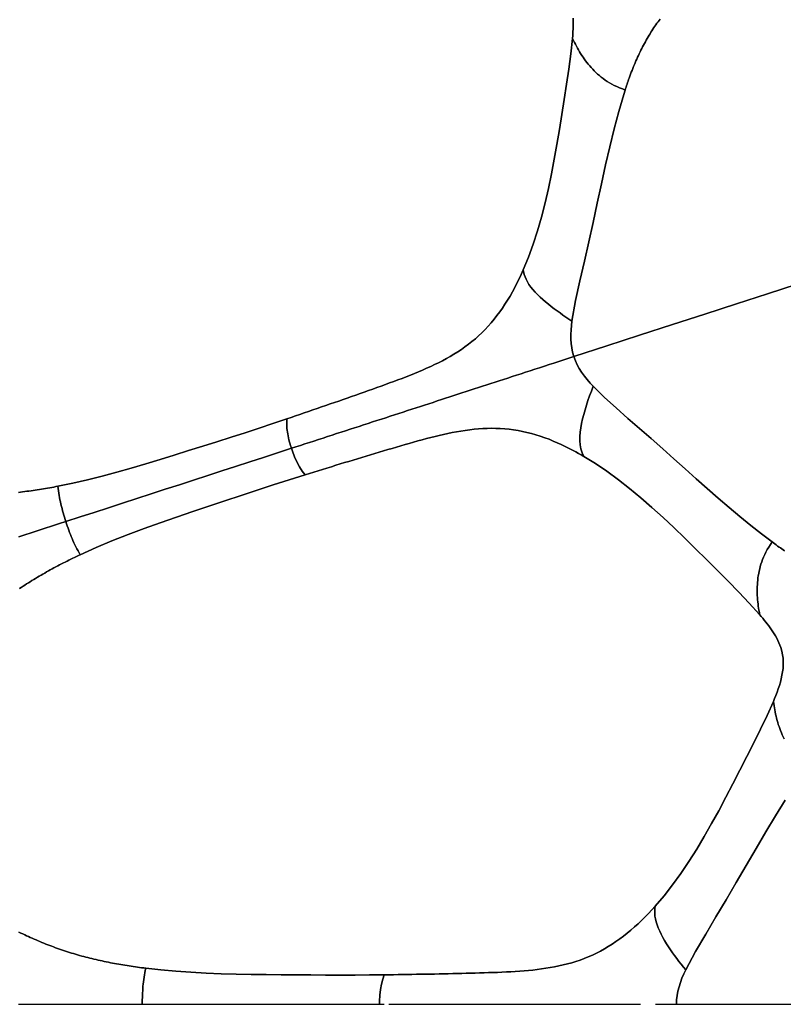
# Model space of a CAD drawing. Header units: centimetres. Extents: x -49.6 to 49.6, y -49.6 to 49.6.
# Tile 51 of 61: x 21.5 to 32.9, y 0 to 14.7. Entities that reach past the tile are written whole.
import ezdxf

# ---------------------------------------------------------------- set-up
doc = ezdxf.new("R2010")
doc.units = ezdxf.units.CM
doc.layers.get('0').update_dxf_attribs({"true_color": 0x5890e1})

msp = doc.modelspace()

# ---------------------------------------------------------------- linework, layer by layer
at = {"color": 16, "true_color": 0x870606}
for points in [[(21.465, 7.64, 0), (21.496, 7.644, 0), (21.527, 7.648, 0), (21.558, 7.652, 0), (21.589, 7.656, 0), (21.621, 7.66, 0), (21.652, 7.664, 0), (21.683, 7.668, 0), (21.714, 7.673, 0), (21.745, 7.678, 0), (21.776, 7.682, 0), (21.807, 7.687, 0), (21.838, 7.693, 0), (21.869, 7.698, 0), (21.9, 7.703, 0), (21.931, 7.708, 0), (21.962, 7.714, 0), (21.993, 7.72, 0), (22.023, 7.726, 0), (22.054, 7.731, 0), (22.276, 7.777, 0), (22.495, 7.828, 0), (22.714, 7.883, 0), (22.931, 7.941, 0), (23.148, 8.002, 0), (23.364, 8.066, 0), (23.578, 8.131, 0), (23.79, 8.197, 0), (24.003, 8.263, 0), (24.214, 8.33, 0), (24.426, 8.397, 0), (24.636, 8.464, 0), (24.846, 8.531, 0), (25.054, 8.6, 0), (25.262, 8.669, 0), (25.468, 8.738, 0), (25.534, 8.76, 0), (25.599, 8.783, 0), (25.664, 8.805, 0), (25.729, 8.827, 0), (25.793, 8.849, 0), (25.858, 8.871, 0), (25.922, 8.893, 0), (25.987, 8.915, 0), (26.051, 8.938, 0), (26.115, 8.96, 0), (26.18, 8.982, 0), (26.244, 9.004, 0), (26.307, 9.026, 0), (26.371, 9.048, 0), (26.435, 9.07, 0), (26.498, 9.093, 0), (26.562, 9.115, 0), (26.625, 9.137, 0), (26.688, 9.16, 0), (26.751, 9.182, 0), (26.814, 9.205, 0), (26.877, 9.227, 0), (26.94, 9.25, 0), (27.002, 9.273, 0), (27.065, 9.296, 0), (27.127, 9.319, 0), (27.189, 9.342, 0), (27.251, 9.366, 0), (27.313, 9.39, 0), (27.374, 9.415, 0), (27.435, 9.44, 0), (27.495, 9.465, 0), (27.555, 9.492, 0), (27.615, 9.519, 0), (27.674, 9.547, 0), (27.733, 9.576, 0), (27.791, 9.606, 0), (27.849, 9.637, 0), (27.906, 9.669, 0), (27.962, 9.702, 0), (28.018, 9.737, 0), (28.073, 9.774, 0), (28.127, 9.811, 0), (28.18, 9.85, 0), (28.231, 9.891, 0), (28.282, 9.933, 0), (28.331, 9.977, 0), (28.38, 10.023, 0), (28.427, 10.071, 0), (28.473, 10.12, 0), (28.518, 10.171, 0), (28.562, 10.223, 0), (28.604, 10.278, 0), (28.646, 10.334, 0), (28.686, 10.391, 0), (28.724, 10.449, 0), (28.762, 10.509, 0), (28.799, 10.571, 0), (28.835, 10.633, 0), (28.869, 10.696, 0), (28.902, 10.761, 0), (28.935, 10.827, 0), (28.966, 10.893, 0), (28.996, 10.96, 0), (29.074, 11.15, 0), (29.144, 11.344, 0), (29.209, 11.545, 0), (29.268, 11.75, 0), (29.322, 11.963, 0), (29.372, 12.178, 0), (29.417, 12.394, 0), (29.459, 12.611, 0), (29.499, 12.834, 0), (29.536, 13.056, 0), (29.573, 13.281, 0), (29.608, 13.506, 0), (29.643, 13.732, 0), (29.676, 13.958, 0), (29.706, 14.184, 0), (29.73, 14.413, 0), (29.734, 14.461, 0), (29.737, 14.51, 0), (29.74, 14.562, 0), (29.741, 14.614, 0), (29.741, 14.666, 0), (29.74, 14.719, 0)], [(31.038, 14.704, 0), (31.022, 14.683, 0), (31.007, 14.662, 0), (30.992, 14.641, 0), (30.976, 14.62, 0), (30.961, 14.598, 0), (30.946, 14.576, 0), (30.932, 14.554, 0), (30.917, 14.531, 0), (30.902, 14.508, 0), (30.888, 14.485, 0), (30.874, 14.462, 0), (30.86, 14.438, 0), (30.845, 14.414, 0), (30.832, 14.39, 0), (30.818, 14.366, 0), (30.804, 14.341, 0), (30.791, 14.316, 0), (30.778, 14.291, 0), (30.765, 14.265, 0), (30.752, 14.239, 0), (30.739, 14.213, 0), (30.726, 14.187, 0), (30.714, 14.161, 0), (30.702, 14.134, 0), (30.69, 14.107, 0), (30.678, 14.08, 0), (30.666, 14.052, 0), (30.654, 14.024, 0), (30.643, 13.996, 0), (30.631, 13.968, 0), (30.62, 13.939, 0), (30.609, 13.91, 0), (30.598, 13.881, 0), (30.588, 13.852, 0), (30.577, 13.822, 0), (30.569, 13.801, 0), (30.562, 13.779, 0), (30.554, 13.757, 0), (30.547, 13.735, 0), (30.539, 13.712, 0), (30.532, 13.69, 0), (30.524, 13.668, 0), (30.517, 13.645, 0), (30.496, 13.58, 0), (30.422, 13.327, 0), (30.354, 13.066, 0), (30.288, 12.799, 0), (30.226, 12.527, 0), (30.163, 12.244, 0), (30.101, 11.957, 0), (30.038, 11.669, 0), (29.974, 11.38, 0), (29.908, 11.09, 0), (29.842, 10.799, 0), (29.777, 10.504, 0), (29.723, 10.197, 0), (29.715, 10.131, 0), (29.71, 10.064, 0), (29.707, 9.995, 0), (29.707, 9.925, 0), (29.712, 9.861, 0), (29.72, 9.796, 0), (29.733, 9.731, 0), (29.751, 9.667, 0), (30.243, 9.826, 0), (30.732, 9.986, 0), (31.223, 10.145, 0), (31.707, 10.302, 0), (32.18, 10.456, 0), (32.64, 10.605, 0), (33.084, 10.75, 0)], [(29.74, 14.719, 0), (29.741, 14.666, 0), (29.741, 14.614, 0), (29.74, 14.562, 0), (29.737, 14.51, 0), (29.734, 14.461, 0), (29.73, 14.413, 0), (29.745, 14.385, 0), (29.76, 14.356, 0), (29.774, 14.328, 0), (29.789, 14.3, 0), (29.804, 14.272, 0), (29.82, 14.244, 0), (29.836, 14.216, 0), (29.853, 14.189, 0), (29.87, 14.162, 0), (29.888, 14.135, 0), (29.906, 14.109, 0), (29.926, 14.082, 0), (29.946, 14.056, 0), (29.966, 14.031, 0), (29.988, 14.006, 0), (30.01, 13.981, 0), (30.033, 13.956, 0), (30.056, 13.932, 0), (30.081, 13.908, 0), (30.106, 13.884, 0), (30.133, 13.861, 0), (30.16, 13.838, 0), (30.189, 13.816, 0), (30.219, 13.794, 0), (30.25, 13.773, 0), (30.283, 13.753, 0), (30.318, 13.733, 0), (30.354, 13.714, 0), (30.393, 13.696, 0), (30.433, 13.678, 0), (30.475, 13.662, 0), (30.517, 13.645, 0), (30.524, 13.668, 0), (30.532, 13.69, 0), (30.539, 13.712, 0), (30.547, 13.735, 0), (30.554, 13.757, 0), (30.562, 13.779, 0), (30.569, 13.801, 0), (30.577, 13.822, 0), (30.588, 13.852, 0), (30.598, 13.881, 0), (30.609, 13.91, 0), (30.62, 13.939, 0), (30.631, 13.968, 0), (30.643, 13.996, 0), (30.654, 14.024, 0), (30.666, 14.052, 0), (30.678, 14.08, 0), (30.69, 14.107, 0), (30.702, 14.134, 0), (30.714, 14.161, 0), (30.726, 14.187, 0), (30.739, 14.213, 0), (30.752, 14.239, 0), (30.765, 14.265, 0), (30.778, 14.291, 0), (30.791, 14.316, 0), (30.804, 14.341, 0), (30.818, 14.366, 0), (30.832, 14.39, 0), (30.845, 14.414, 0), (30.86, 14.438, 0), (30.874, 14.462, 0), (30.888, 14.485, 0), (30.902, 14.508, 0), (30.917, 14.531, 0), (30.932, 14.554, 0), (30.946, 14.576, 0), (30.961, 14.598, 0), (30.976, 14.62, 0), (30.992, 14.641, 0), (31.007, 14.662, 0), (31.022, 14.683, 0), (31.038, 14.704, 0)], [(33.084, 10.75, 0), (32.64, 10.605, 0), (32.18, 10.456, 0), (31.707, 10.302, 0), (31.223, 10.145, 0), (30.732, 9.986, 0), (30.243, 9.826, 0), (29.751, 9.667, 0), (29.774, 9.604, 0), (29.802, 9.545, 0), (29.833, 9.488, 0), (29.867, 9.433, 0), (29.908, 9.377, 0), (29.95, 9.323, 0), (29.995, 9.272, 0), (30.039, 9.223, 0), (30.209, 9.056, 0), (30.382, 8.9, 0), (30.558, 8.745, 0), (30.733, 8.593, 0), (30.906, 8.442, 0), (31.077, 8.29, 0), (31.245, 8.14, 0), (31.413, 7.991, 0), (31.578, 7.843, 0), (31.743, 7.697, 0), (31.906, 7.554, 0), (32.068, 7.414, 0), (32.229, 7.278, 0), (32.39, 7.146, 0), (32.549, 7.02, 0), (32.708, 6.9, 0), (32.729, 6.885, 0), (32.75, 6.87, 0), (32.771, 6.855, 0), (32.792, 6.84, 0), (32.813, 6.825, 0), (32.833, 6.811, 0), (32.854, 6.796, 0), (32.875, 6.782, 0), (32.896, 6.768, 0)], [(21.472, 1.077, 0), (21.5, 1.064, 0), (21.528, 1.05, 0), (21.557, 1.037, 0), (21.585, 1.024, 0), (21.613, 1.011, 0), (21.641, 0.998, 0), (21.67, 0.985, 0), (21.698, 0.973, 0), (21.727, 0.96, 0), (21.756, 0.948, 0), (21.785, 0.936, 0), (21.814, 0.924, 0), (21.843, 0.912, 0), (21.872, 0.9, 0), (21.901, 0.889, 0), (21.93, 0.878, 0), (21.96, 0.866, 0), (21.989, 0.856, 0), (22.019, 0.845, 0), (22.048, 0.834, 0), (22.078, 0.824, 0), (22.108, 0.814, 0), (22.138, 0.804, 0), (22.167, 0.794, 0), (22.197, 0.784, 0), (22.227, 0.775, 0), (22.257, 0.765, 0), (22.287, 0.756, 0), (22.317, 0.747, 0), (22.347, 0.738, 0), (22.377, 0.73, 0), (22.408, 0.721, 0), (22.438, 0.713, 0), (22.469, 0.705, 0), (22.499, 0.697, 0), (22.53, 0.689, 0), (22.56, 0.682, 0), (22.591, 0.675, 0), (22.622, 0.667, 0), (22.652, 0.66, 0), (22.683, 0.653, 0), (22.714, 0.647, 0), (22.744, 0.64, 0), (22.775, 0.634, 0), (22.806, 0.627, 0), (22.837, 0.621, 0), (22.867, 0.615, 0), (22.898, 0.609, 0), (22.929, 0.604, 0), (22.96, 0.598, 0), (22.991, 0.593, 0), (23.022, 0.587, 0), (23.053, 0.582, 0), (23.084, 0.577, 0), (23.115, 0.572, 0), (23.147, 0.568, 0), (23.178, 0.563, 0), (23.209, 0.558, 0), (23.24, 0.554, 0), (23.271, 0.55, 0), (23.302, 0.546, 0), (23.333, 0.542, 0), (23.364, 0.538, 0), (23.589, 0.513, 0), (23.813, 0.493, 0), (24.038, 0.478, 0), (24.263, 0.466, 0), (24.488, 0.457, 0), (24.713, 0.451, 0), (24.936, 0.447, 0), (25.159, 0.444, 0), (25.382, 0.442, 0), (25.603, 0.44, 0), (25.825, 0.438, 0), (26.046, 0.437, 0), (26.266, 0.436, 0), (26.486, 0.436, 0), (26.704, 0.438, 0), (26.922, 0.44, 0), (26.991, 0.441, 0), (27.06, 0.442, 0), (27.129, 0.443, 0), (27.197, 0.444, 0), (27.266, 0.445, 0), (27.334, 0.447, 0), (27.402, 0.448, 0), (27.47, 0.449, 0), (27.538, 0.45, 0), (27.606, 0.451, 0), (27.674, 0.452, 0), (27.742, 0.454, 0), (27.809, 0.455, 0), (27.877, 0.456, 0), (27.944, 0.458, 0), (28.011, 0.459, 0), (28.078, 0.461, 0), (28.146, 0.463, 0), (28.213, 0.464, 0), (28.279, 0.466, 0), (28.346, 0.468, 0), (28.413, 0.47, 0), (28.48, 0.473, 0), (28.546, 0.475, 0), (28.613, 0.477, 0), (28.679, 0.48, 0), (28.746, 0.483, 0), (28.812, 0.487, 0), (28.878, 0.491, 0), (28.943, 0.495, 0), (29.009, 0.5, 0), (29.074, 0.506, 0), (29.14, 0.512, 0), (29.205, 0.52, 0), (29.27, 0.528, 0), (29.334, 0.537, 0), (29.399, 0.548, 0), (29.464, 0.56, 0), (29.528, 0.573, 0), (29.592, 0.587, 0), (29.656, 0.603, 0), (29.719, 0.62, 0), (29.782, 0.64, 0), (29.844, 0.66, 0), (29.906, 0.683, 0), (29.967, 0.707, 0), (30.028, 0.734, 0), (30.088, 0.762, 0), (30.148, 0.793, 0), (30.207, 0.826, 0), (30.265, 0.861, 0), (30.323, 0.897, 0), (30.38, 0.936, 0), (30.437, 0.976, 0), (30.493, 1.018, 0), (30.547, 1.061, 0), (30.602, 1.107, 0), (30.656, 1.154, 0), (30.709, 1.202, 0), (30.761, 1.251, 0), (30.813, 1.303, 0), (30.864, 1.355, 0), (30.914, 1.409, 0), (30.964, 1.464, 0), (31.097, 1.62, 0), (31.224, 1.783, 0), (31.347, 1.954, 0), (31.466, 2.13, 0), (31.584, 2.316, 0), (31.698, 2.505, 0), (31.807, 2.697, 0), (31.914, 2.89, 0), (32.021, 3.09, 0), (32.125, 3.29, 0), (32.23, 3.493, 0), (32.333, 3.696, 0), (32.436, 3.9, 0), (32.537, 4.105, 0), (32.635, 4.311, 0), (32.729, 4.52, 0), (32.747, 4.564, 0), (32.766, 4.611, 0), (32.784, 4.659, 0), (32.802, 4.708, 0), (32.818, 4.758, 0), (32.833, 4.809, 0), (32.846, 4.859, 0), (32.857, 4.91, 0), (32.866, 4.961, 0), (32.873, 5.012, 0), (32.876, 5.063, 0), (32.876, 5.114, 0), (32.873, 5.166, 0), (32.865, 5.218, 0), (32.854, 5.271, 0), (32.838, 5.325, 0), (32.825, 5.361, 0), (32.811, 5.397, 0), (32.795, 5.431, 0), (32.778, 5.464, 0), (32.76, 5.497, 0), (32.741, 5.528, 0), (32.722, 5.559, 0), (32.703, 5.588, 0), (32.682, 5.618, 0), (32.66, 5.648, 0), (32.638, 5.677, 0), (32.616, 5.705, 0), (32.593, 5.734, 0), (32.57, 5.762, 0), (32.547, 5.79, 0), (32.523, 5.817, 0), (32.369, 5.988, 0), (32.212, 6.153, 0), (32.053, 6.316, 0), (31.892, 6.479, 0), (31.731, 6.64, 0), (31.569, 6.8, 0), (31.408, 6.958, 0), (31.245, 7.115, 0), (31.082, 7.267, 0), (30.917, 7.417, 0), (30.752, 7.56, 0), (30.584, 7.699, 0), (30.416, 7.83, 0), (30.246, 7.955, 0), (30.074, 8.071, 0), (29.9, 8.178, 0), (29.861, 8.201, 0), (29.822, 8.223, 0), (29.782, 8.245, 0), (29.743, 8.266, 0), (29.683, 8.297, 0), (29.623, 8.327, 0), (29.563, 8.355, 0), (29.503, 8.382, 0), (29.442, 8.407, 0), (29.381, 8.432, 0), (29.316, 8.456, 0), (29.25, 8.478, 0), (29.185, 8.499, 0), (29.119, 8.518, 0), (29.052, 8.535, 0), (28.986, 8.55, 0), (28.919, 8.563, 0), (28.852, 8.574, 0), (28.786, 8.583, 0), (28.72, 8.589, 0), (28.654, 8.594, 0), (28.589, 8.596, 0), (28.523, 8.597, 0), (28.458, 8.595, 0), (28.393, 8.593, 0), (28.327, 8.588, 0), (28.262, 8.582, 0), (28.197, 8.575, 0), (28.132, 8.566, 0), (28.067, 8.556, 0), (28.002, 8.545, 0), (27.937, 8.533, 0), (27.872, 8.519, 0), (27.807, 8.505, 0), (27.744, 8.491, 0), (27.68, 8.475, 0), (27.616, 8.459, 0), (27.552, 8.442, 0), (27.488, 8.425, 0), (27.424, 8.408, 0), (27.36, 8.39, 0), (27.296, 8.372, 0), (27.232, 8.353, 0), (27.168, 8.335, 0), (27.104, 8.316, 0), (27.04, 8.297, 0), (26.975, 8.279, 0), (26.911, 8.259, 0), (26.846, 8.24, 0), (26.782, 8.221, 0), (26.717, 8.202, 0), (26.653, 8.182, 0), (26.588, 8.163, 0), (26.523, 8.143, 0), (26.458, 8.123, 0), (26.393, 8.103, 0), (26.328, 8.084, 0), (26.263, 8.064, 0), (26.198, 8.044, 0), (26.133, 8.024, 0), (26.068, 8.004, 0), (26.002, 7.984, 0), (25.937, 7.963, 0), (25.871, 7.943, 0), (25.806, 7.923, 0), (25.74, 7.902, 0), (25.502, 7.828, 0), (25.263, 7.752, 0), (25.024, 7.674, 0), (24.785, 7.595, 0), (24.545, 7.515, 0), (24.305, 7.435, 0), (24.064, 7.354, 0), (23.823, 7.272, 0), (23.581, 7.188, 0), (23.34, 7.101, 0), (23.099, 7.011, 0), (22.859, 6.916, 0), (22.622, 6.816, 0), (22.386, 6.71, 0), (22.358, 6.697, 0), (22.33, 6.683, 0), (22.302, 6.67, 0), (22.274, 6.656, 0), (22.246, 6.643, 0), (22.218, 6.629, 0), (22.19, 6.615, 0), (22.162, 6.601, 0), (22.134, 6.587, 0), (22.106, 6.572, 0), (22.078, 6.558, 0), (22.05, 6.543, 0), (22.022, 6.528, 0), (21.994, 6.513, 0), (21.967, 6.498, 0), (21.939, 6.483, 0), (21.911, 6.468, 0), (21.884, 6.453, 0), (21.856, 6.437, 0), (21.829, 6.421, 0), (21.802, 6.406, 0), (21.774, 6.39, 0), (21.747, 6.373, 0), (21.72, 6.357, 0), (21.693, 6.341, 0), (21.666, 6.324, 0), (21.639, 6.307, 0), (21.613, 6.291, 0), (21.586, 6.274, 0), (21.559, 6.256, 0), (21.533, 6.239, 0), (21.507, 6.222, 0), (21.481, 6.204, 0)], [(21.47, 6.976, 0), (21.5, 6.986, 0), (21.531, 6.996, 0), (21.561, 7.006, 0), (21.591, 7.016, 0), (21.622, 7.025, 0), (21.652, 7.035, 0), (21.682, 7.045, 0), (21.713, 7.055, 0), (21.743, 7.065, 0), (21.774, 7.075, 0), (21.804, 7.085, 0), (21.834, 7.094, 0), (21.865, 7.104, 0), (21.895, 7.114, 0), (21.925, 7.124, 0), (21.956, 7.134, 0), (21.987, 7.144, 0), (22.017, 7.154, 0), (22.048, 7.164, 0), (22.079, 7.174, 0), (22.109, 7.184, 0), (22.14, 7.194, 0), (22.171, 7.204, 0), (22.161, 7.236, 0), (22.15, 7.268, 0), (22.141, 7.301, 0), (22.131, 7.334, 0), (22.122, 7.366, 0), (22.114, 7.399, 0), (22.106, 7.431, 0), (22.098, 7.462, 0), (22.09, 7.497, 0), (22.083, 7.53, 0), (22.077, 7.563, 0), (22.072, 7.595, 0), (22.066, 7.631, 0), (22.062, 7.665, 0), (22.058, 7.698, 0), (22.054, 7.731, 0), (22.023, 7.726, 0), (21.993, 7.72, 0), (21.962, 7.714, 0), (21.931, 7.708, 0), (21.9, 7.703, 0), (21.869, 7.698, 0), (21.838, 7.693, 0), (21.807, 7.687, 0), (21.776, 7.682, 0), (21.745, 7.678, 0), (21.714, 7.673, 0), (21.683, 7.668, 0), (21.652, 7.664, 0), (21.621, 7.66, 0), (21.589, 7.656, 0), (21.558, 7.652, 0), (21.527, 7.648, 0), (21.496, 7.644, 0), (21.465, 7.64, 0)], [(21.481, 6.204, 0), (21.507, 6.222, 0), (21.533, 6.239, 0), (21.559, 6.256, 0), (21.586, 6.274, 0), (21.613, 6.291, 0), (21.639, 6.307, 0), (21.666, 6.324, 0), (21.693, 6.341, 0), (21.72, 6.357, 0), (21.747, 6.373, 0), (21.774, 6.39, 0), (21.802, 6.406, 0), (21.829, 6.421, 0), (21.856, 6.437, 0), (21.884, 6.453, 0), (21.911, 6.468, 0), (21.939, 6.483, 0), (21.967, 6.498, 0), (21.994, 6.513, 0), (22.022, 6.528, 0), (22.05, 6.543, 0), (22.078, 6.558, 0), (22.106, 6.572, 0), (22.134, 6.587, 0), (22.162, 6.601, 0), (22.19, 6.615, 0), (22.218, 6.629, 0), (22.246, 6.643, 0), (22.274, 6.656, 0), (22.302, 6.67, 0), (22.33, 6.683, 0), (22.358, 6.697, 0), (22.386, 6.71, 0), (22.369, 6.739, 0), (22.353, 6.768, 0), (22.337, 6.797, 0), (22.32, 6.83, 0), (22.306, 6.859, 0), (22.292, 6.889, 0), (22.278, 6.92, 0), (22.264, 6.952, 0), (22.251, 6.983, 0), (22.239, 7.013, 0), (22.227, 7.044, 0), (22.215, 7.076, 0), (22.204, 7.108, 0), (22.192, 7.14, 0), (22.181, 7.172, 0), (22.171, 7.204, 0), (22.14, 7.194, 0), (22.109, 7.184, 0), (22.079, 7.174, 0), (22.048, 7.164, 0), (22.017, 7.154, 0), (21.987, 7.144, 0), (21.956, 7.134, 0), (21.925, 7.124, 0), (21.895, 7.114, 0), (21.865, 7.104, 0), (21.834, 7.094, 0), (21.804, 7.085, 0), (21.774, 7.075, 0), (21.743, 7.065, 0), (21.713, 7.055, 0), (21.682, 7.045, 0), (21.652, 7.035, 0), (21.622, 7.025, 0), (21.591, 7.016, 0), (21.561, 7.006, 0), (21.531, 6.996, 0), (21.5, 6.986, 0), (21.47, 6.976, 0)], [(32.896, 6.768, 0), (32.875, 6.782, 0), (32.854, 6.796, 0), (32.833, 6.811, 0), (32.813, 6.825, 0), (32.792, 6.84, 0), (32.771, 6.855, 0), (32.75, 6.87, 0), (32.729, 6.885, 0), (32.708, 6.9, 0), (32.684, 6.862, 0), (32.66, 6.823, 0), (32.638, 6.786, 0), (32.617, 6.748, 0), (32.599, 6.712, 0), (32.582, 6.675, 0), (32.568, 6.639, 0), (32.555, 6.604, 0), (32.543, 6.569, 0), (32.533, 6.534, 0), (32.524, 6.499, 0), (32.517, 6.465, 0), (32.51, 6.431, 0), (32.504, 6.397, 0), (32.499, 6.364, 0), (32.495, 6.33, 0), (32.492, 6.297, 0), (32.49, 6.264, 0), (32.488, 6.231, 0), (32.487, 6.199, 0), (32.487, 6.166, 0), (32.487, 6.134, 0), (32.489, 6.102, 0), (32.49, 6.07, 0), (32.493, 6.038, 0), (32.496, 6.006, 0), (32.5, 5.974, 0), (32.504, 5.943, 0), (32.509, 5.911, 0), (32.514, 5.88, 0), (32.519, 5.848, 0), (32.523, 5.817, 0), (32.547, 5.79, 0), (32.57, 5.762, 0), (32.593, 5.734, 0), (32.616, 5.705, 0), (32.638, 5.677, 0), (32.66, 5.648, 0), (32.682, 5.618, 0), (32.703, 5.588, 0), (32.722, 5.559, 0), (32.741, 5.528, 0), (32.76, 5.497, 0), (32.778, 5.464, 0), (32.795, 5.431, 0), (32.811, 5.397, 0), (32.825, 5.361, 0), (32.838, 5.325, 0), (32.854, 5.271, 0), (32.865, 5.218, 0), (32.873, 5.166, 0), (32.876, 5.114, 0), (32.876, 5.063, 0), (32.873, 5.012, 0), (32.866, 4.961, 0), (32.857, 4.91, 0), (32.846, 4.859, 0), (32.833, 4.809, 0), (32.818, 4.758, 0), (32.802, 4.708, 0), (32.784, 4.659, 0), (32.766, 4.611, 0), (32.747, 4.564, 0), (32.729, 4.52, 0), (32.734, 4.489, 0), (32.74, 4.457, 0), (32.745, 4.426, 0), (32.75, 4.394, 0), (32.755, 4.363, 0), (32.762, 4.332, 0), (32.769, 4.301, 0), (32.776, 4.269, 0), (32.784, 4.238, 0), (32.793, 4.207, 0), (32.802, 4.176, 0), (32.813, 4.146, 0), (32.824, 4.115, 0), (32.835, 4.084, 0), (32.848, 4.053, 0), (32.861, 4.023, 0), (32.875, 3.992, 0), (32.89, 3.962, 0)], [(32.89, 3.962, 0), (32.875, 3.992, 0), (32.861, 4.023, 0), (32.848, 4.053, 0), (32.835, 4.084, 0), (32.824, 4.115, 0), (32.813, 4.146, 0), (32.802, 4.176, 0), (32.793, 4.207, 0), (32.784, 4.238, 0), (32.776, 4.269, 0), (32.769, 4.301, 0), (32.762, 4.332, 0), (32.755, 4.363, 0), (32.75, 4.394, 0), (32.745, 4.426, 0), (32.74, 4.457, 0), (32.734, 4.489, 0), (32.729, 4.52, 0), (32.635, 4.311, 0), (32.537, 4.105, 0), (32.436, 3.9, 0), (32.333, 3.696, 0), (32.23, 3.493, 0), (32.125, 3.29, 0), (32.021, 3.09, 0), (31.914, 2.89, 0), (31.807, 2.697, 0), (31.698, 2.505, 0), (31.584, 2.316, 0), (31.466, 2.13, 0), (31.347, 1.954, 0), (31.224, 1.783, 0), (31.097, 1.62, 0), (30.964, 1.464, 0), (30.96, 1.429, 0), (30.958, 1.394, 0), (30.958, 1.357, 0), (30.961, 1.317, 0), (30.968, 1.275, 0), (30.979, 1.231, 0), (30.993, 1.186, 0), (31.011, 1.139, 0), (31.032, 1.092, 0), (31.054, 1.045, 0), (31.079, 0.998, 0), (31.105, 0.952, 0), (31.133, 0.905, 0), (31.162, 0.86, 0), (31.192, 0.815, 0), (31.223, 0.77, 0), (31.255, 0.726, 0), (31.287, 0.683, 0), (31.32, 0.64, 0), (31.353, 0.598, 0), (31.386, 0.556, 0), (31.42, 0.513, 0), (31.566, 0.789, 0), (31.719, 1.049, 0), (31.872, 1.305, 0), (32.024, 1.56, 0), (32.174, 1.816, 0), (32.322, 2.07, 0), (32.47, 2.323, 0), (32.618, 2.574, 0), (32.761, 2.813, 0), (32.906, 3.047, 0)], [(32.906, 3.047, 0), (32.761, 2.813, 0), (32.618, 2.574, 0), (32.47, 2.323, 0), (32.322, 2.07, 0), (32.174, 1.816, 0), (32.024, 1.56, 0), (31.872, 1.305, 0), (31.719, 1.049, 0), (31.566, 0.789, 0), (31.42, 0.513, 0), (31.392, 0.453, 0), (31.365, 0.39, 0), (31.341, 0.326, 0), (31.321, 0.26, 0), (31.304, 0.197, 0), (31.292, 0.132, 0), (31.285, 0.067, 0), (31.282, 0, 0), (31.799, 0, 0), (32.314, 0, 0), (32.83, 0, 0), (33.339, 0, 0)], [(30.971, 0, 0), (31.048, 0, 0), (31.125, 0, 0), (31.204, 0, 0), (31.282, 0, 0), (31.285, 0.067, 0), (31.292, 0.132, 0), (31.304, 0.197, 0), (31.321, 0.26, 0), (31.341, 0.326, 0), (31.365, 0.39, 0), (31.392, 0.453, 0), (31.42, 0.513, 0), (31.386, 0.556, 0), (31.353, 0.598, 0), (31.32, 0.64, 0), (31.287, 0.683, 0), (31.255, 0.726, 0), (31.223, 0.77, 0), (31.192, 0.815, 0), (31.162, 0.86, 0), (31.133, 0.905, 0), (31.105, 0.952, 0), (31.079, 0.998, 0), (31.054, 1.045, 0), (31.032, 1.092, 0), (31.011, 1.139, 0), (30.993, 1.186, 0), (30.979, 1.231, 0), (30.968, 1.275, 0), (30.961, 1.317, 0), (30.958, 1.357, 0), (30.958, 1.394, 0), (30.96, 1.429, 0), (30.964, 1.464, 0), (30.914, 1.409, 0), (30.864, 1.355, 0), (30.813, 1.303, 0), (30.761, 1.251, 0), (30.709, 1.202, 0), (30.656, 1.154, 0), (30.602, 1.107, 0), (30.547, 1.061, 0), (30.493, 1.018, 0), (30.437, 0.976, 0), (30.38, 0.936, 0), (30.323, 0.897, 0), (30.265, 0.861, 0), (30.207, 0.826, 0), (30.148, 0.793, 0), (30.088, 0.762, 0), (30.028, 0.734, 0), (29.967, 0.707, 0), (29.906, 0.683, 0), (29.844, 0.66, 0), (29.782, 0.64, 0), (29.719, 0.62, 0), (29.656, 0.603, 0), (29.592, 0.587, 0), (29.528, 0.573, 0), (29.464, 0.56, 0), (29.399, 0.548, 0), (29.334, 0.537, 0), (29.27, 0.528, 0), (29.205, 0.52, 0), (29.14, 0.512, 0), (29.074, 0.506, 0), (29.009, 0.5, 0), (28.943, 0.495, 0), (28.878, 0.491, 0), (28.812, 0.487, 0), (28.746, 0.483, 0), (28.679, 0.48, 0), (28.613, 0.477, 0), (28.546, 0.475, 0), (28.48, 0.473, 0), (28.413, 0.47, 0), (28.346, 0.468, 0), (28.279, 0.466, 0), (28.213, 0.464, 0), (28.146, 0.463, 0), (28.078, 0.461, 0), (28.011, 0.459, 0), (27.944, 0.458, 0), (27.877, 0.456, 0), (27.809, 0.455, 0), (27.742, 0.454, 0), (27.674, 0.452, 0), (27.606, 0.451, 0), (27.538, 0.45, 0), (27.47, 0.449, 0), (27.402, 0.448, 0), (27.334, 0.447, 0), (27.266, 0.445, 0), (27.197, 0.444, 0), (27.129, 0.443, 0), (27.06, 0.442, 0), (26.991, 0.441, 0), (26.922, 0.44, 0), (26.899, 0.374, 0), (26.88, 0.302, 0), (26.866, 0.221, 0), (26.856, 0.135, 0), (26.852, 0.046, 0), (26.851, 0, 0), (26.922, 0, 0)], [(21.466, 0, 0), (21.497, 0, 0), (21.528, 0, 0), (21.559, 0, 0), (21.59, 0, 0), (21.621, 0, 0), (21.653, 0, 0), (21.684, 0, 0), (21.716, 0, 0), (21.747, 0, 0), (21.779, 0, 0), (21.811, 0, 0), (21.842, 0, 0), (21.874, 0, 0), (21.905, 0, 0), (21.937, 0, 0), (21.968, 0, 0), (21.999, 0, 0), (22.031, 0, 0), (22.062, 0, 0), (22.094, 0, 0), (22.125, 0, 0), (22.157, 0, 0), (22.189, 0, 0), (22.222, 0, 0), (22.255, 0, 0), (22.288, 0, 0), (22.32, 0, 0), (22.352, 0, 0), (22.383, 0, 0), (22.415, 0, 0), (22.447, 0, 0), (22.479, 0, 0), (22.511, 0, 0), (22.543, 0, 0), (22.575, 0, 0), (22.607, 0, 0), (22.639, 0, 0), (22.671, 0, 0), (22.703, 0, 0), (22.734, 0, 0), (22.766, 0, 0), (22.798, 0, 0), (22.83, 0, 0), (22.862, 0, 0), (22.894, 0, 0), (22.926, 0, 0), (22.958, 0, 0), (22.99, 0, 0), (23.022, 0, 0), (23.054, 0, 0), (23.086, 0, 0), (23.118, 0, 0), (23.151, 0, 0), (23.183, 0, 0), (23.215, 0, 0), (23.247, 0, 0), (23.28, 0, 0), (23.312, 0, 0), (23.312, 0.034, 0), (23.312, 0.068, 0), (23.313, 0.102, 0), (23.314, 0.136, 0), (23.316, 0.17, 0), (23.318, 0.203, 0), (23.32, 0.236, 0), (23.322, 0.269, 0), (23.326, 0.303, 0), (23.329, 0.337, 0), (23.334, 0.371, 0), (23.338, 0.403, 0), (23.344, 0.439, 0), (23.35, 0.472, 0), (23.357, 0.505, 0), (23.364, 0.538, 0), (23.333, 0.542, 0), (23.302, 0.546, 0), (23.271, 0.55, 0), (23.24, 0.554, 0), (23.209, 0.558, 0), (23.178, 0.563, 0), (23.147, 0.568, 0), (23.115, 0.572, 0), (23.084, 0.577, 0), (23.053, 0.582, 0), (23.022, 0.587, 0), (22.991, 0.593, 0), (22.96, 0.598, 0), (22.929, 0.604, 0), (22.898, 0.609, 0), (22.867, 0.615, 0), (22.837, 0.621, 0), (22.806, 0.627, 0), (22.775, 0.634, 0), (22.744, 0.64, 0), (22.714, 0.647, 0), (22.683, 0.653, 0), (22.652, 0.66, 0), (22.622, 0.667, 0), (22.591, 0.675, 0), (22.56, 0.682, 0), (22.53, 0.689, 0), (22.499, 0.697, 0), (22.469, 0.705, 0), (22.438, 0.713, 0), (22.408, 0.721, 0), (22.377, 0.73, 0), (22.347, 0.738, 0), (22.317, 0.747, 0), (22.287, 0.756, 0), (22.257, 0.765, 0), (22.227, 0.775, 0), (22.197, 0.784, 0), (22.167, 0.794, 0), (22.138, 0.804, 0), (22.108, 0.814, 0), (22.078, 0.824, 0), (22.048, 0.834, 0), (22.019, 0.845, 0), (21.989, 0.856, 0), (21.96, 0.866, 0), (21.93, 0.878, 0), (21.901, 0.889, 0), (21.872, 0.9, 0), (21.843, 0.912, 0), (21.814, 0.924, 0), (21.785, 0.936, 0), (21.756, 0.948, 0), (21.727, 0.96, 0), (21.698, 0.973, 0), (21.67, 0.985, 0), (21.641, 0.998, 0), (21.613, 1.011, 0), (21.585, 1.024, 0), (21.557, 1.037, 0), (21.528, 1.05, 0), (21.5, 1.064, 0), (21.472, 1.077, 0)], [(26.993, 0, 0), (27.064, 0, 0), (27.135, 0, 0), (27.206, 0, 0), (27.277, 0, 0), (27.348, 0, 0), (27.419, 0, 0), (27.49, 0, 0), (27.561, 0, 0), (27.632, 0, 0), (27.702, 0, 0), (27.773, 0, 0), (27.843, 0, 0), (27.913, 0, 0), (27.983, 0, 0), (28.053, 0, 0), (28.123, 0, 0), (28.193, 0, 0), (28.262, 0, 0), (28.331, 0, 0), (28.4, 0, 0), (28.468, 0, 0), (28.536, 0, 0), (28.605, 0, 0), (28.673, 0, 0), (28.74, 0, 0), (28.807, 0, 0), (28.874, 0, 0), (28.941, 0, 0), (29.007, 0, 0), (29.073, 0, 0), (29.14, 0, 0), (29.206, 0, 0), (29.271, 0, 0), (29.335, 0, 0), (29.398, 0, 0), (29.462, 0, 0), (29.526, 0, 0), (29.591, 0, 0), (29.656, 0, 0), (29.721, 0, 0), (29.785, 0, 0), (29.85, 0, 0), (29.915, 0, 0), (29.98, 0, 0), (30.046, 0, 0), (30.112, 0, 0), (30.179, 0, 0), (30.247, 0, 0), (30.316, 0, 0), (30.385, 0, 0), (30.455, 0, 0), (30.526, 0, 0), (30.597, 0, 0), (30.67, 0, 0), (30.744, 0, 0)]]:
    msp.add_polyline3d(points, dxfattribs=at)
for points in [[(29.678, 10.227, 0), (29.723, 10.197, 0), (29.777, 10.504, 0), (29.842, 10.799, 0), (29.908, 11.09, 0), (29.974, 11.38, 0), (30.038, 11.669, 0), (30.101, 11.957, 0), (30.163, 12.244, 0), (30.226, 12.527, 0), (30.288, 12.799, 0), (30.354, 13.066, 0), (30.422, 13.327, 0), (30.496, 13.58, 0), (30.517, 13.645, 0), (30.475, 13.662, 0), (30.433, 13.678, 0), (30.393, 13.696, 0), (30.354, 13.714, 0), (30.318, 13.733, 0), (30.283, 13.753, 0), (30.25, 13.773, 0), (30.219, 13.794, 0), (30.189, 13.816, 0), (30.16, 13.838, 0), (30.133, 13.861, 0), (30.106, 13.884, 0), (30.081, 13.908, 0), (30.056, 13.932, 0), (30.033, 13.956, 0), (30.01, 13.981, 0), (29.988, 14.006, 0), (29.966, 14.031, 0), (29.946, 14.056, 0), (29.926, 14.082, 0), (29.906, 14.109, 0), (29.888, 14.135, 0), (29.87, 14.162, 0), (29.853, 14.189, 0), (29.836, 14.216, 0), (29.82, 14.244, 0), (29.804, 14.272, 0), (29.789, 14.3, 0), (29.774, 14.328, 0), (29.76, 14.356, 0), (29.745, 14.385, 0), (29.73, 14.413, 0), (29.706, 14.184, 0), (29.676, 13.958, 0), (29.643, 13.732, 0), (29.608, 13.506, 0), (29.573, 13.281, 0), (29.536, 13.056, 0), (29.499, 12.834, 0), (29.459, 12.611, 0), (29.417, 12.394, 0), (29.372, 12.178, 0), (29.322, 11.963, 0), (29.268, 11.75, 0), (29.209, 11.545, 0), (29.144, 11.344, 0), (29.074, 11.15, 0), (28.996, 10.96, 0), (29.011, 10.892, 0), (29.023, 10.857, 0), (29.038, 10.82, 0), (29.058, 10.782, 0), (29.082, 10.744, 0), (29.11, 10.705, 0), (29.141, 10.666, 0), (29.175, 10.628, 0), (29.212, 10.59, 0), (29.25, 10.553, 0), (29.289, 10.517, 0), (29.33, 10.482, 0), (29.371, 10.447, 0), (29.414, 10.414, 0), (29.457, 10.381, 0), (29.5, 10.349, 0), (29.545, 10.318, 0), (29.589, 10.287, 0), (29.634, 10.257, 0)], [(29.733, 9.731, 0), (29.72, 9.796, 0), (29.712, 9.861, 0), (29.707, 9.925, 0), (29.707, 9.995, 0), (29.71, 10.064, 0), (29.715, 10.131, 0), (29.723, 10.197, 0), (29.678, 10.227, 0), (29.634, 10.257, 0), (29.589, 10.287, 0), (29.545, 10.318, 0), (29.5, 10.349, 0), (29.457, 10.381, 0), (29.414, 10.414, 0), (29.371, 10.447, 0), (29.33, 10.482, 0), (29.289, 10.517, 0), (29.25, 10.553, 0), (29.212, 10.59, 0), (29.175, 10.628, 0), (29.141, 10.666, 0), (29.11, 10.705, 0), (29.082, 10.744, 0), (29.058, 10.782, 0), (29.038, 10.82, 0), (29.023, 10.857, 0), (29.011, 10.892, 0), (28.996, 10.96, 0), (28.966, 10.893, 0), (28.935, 10.827, 0), (28.902, 10.761, 0), (28.869, 10.696, 0), (28.835, 10.633, 0), (28.799, 10.571, 0), (28.762, 10.509, 0), (28.724, 10.449, 0), (28.686, 10.391, 0), (28.646, 10.334, 0), (28.604, 10.278, 0), (28.562, 10.223, 0), (28.518, 10.171, 0), (28.473, 10.12, 0), (28.427, 10.071, 0), (28.38, 10.023, 0), (28.331, 9.977, 0), (28.282, 9.933, 0), (28.231, 9.891, 0), (28.18, 9.85, 0), (28.127, 9.811, 0), (28.073, 9.774, 0), (28.018, 9.737, 0), (27.962, 9.702, 0), (27.906, 9.669, 0), (27.849, 9.637, 0), (27.791, 9.606, 0), (27.733, 9.576, 0), (27.674, 9.547, 0), (27.615, 9.519, 0), (27.555, 9.492, 0), (27.495, 9.465, 0), (27.435, 9.44, 0), (27.374, 9.415, 0), (27.313, 9.39, 0), (27.251, 9.366, 0), (27.189, 9.342, 0), (27.127, 9.319, 0), (27.065, 9.296, 0), (27.002, 9.273, 0), (26.94, 9.25, 0), (26.877, 9.227, 0), (26.814, 9.205, 0), (26.751, 9.182, 0), (26.688, 9.16, 0), (26.625, 9.137, 0), (26.562, 9.115, 0), (26.498, 9.093, 0), (26.435, 9.07, 0), (26.371, 9.048, 0), (26.307, 9.026, 0), (26.244, 9.004, 0), (26.18, 8.982, 0), (26.115, 8.96, 0), (26.051, 8.938, 0), (25.987, 8.915, 0), (25.922, 8.893, 0), (25.858, 8.871, 0), (25.793, 8.849, 0), (25.729, 8.827, 0), (25.664, 8.805, 0), (25.599, 8.783, 0), (25.534, 8.76, 0), (25.468, 8.738, 0), (25.467, 8.668, 0), (25.471, 8.593, 0), (25.482, 8.512, 0), (25.5, 8.427, 0), (25.523, 8.341, 0), (25.537, 8.298, 0), (25.604, 8.319, 0), (25.672, 8.341, 0), (25.739, 8.363, 0), (25.807, 8.385, 0), (25.874, 8.407, 0), (25.942, 8.429, 0), (26.009, 8.451, 0), (26.077, 8.473, 0), (26.144, 8.495, 0), (26.212, 8.517, 0), (26.279, 8.539, 0), (26.346, 8.56, 0), (26.413, 8.582, 0), (26.48, 8.604, 0), (26.547, 8.626, 0), (26.614, 8.647, 0), (26.68, 8.669, 0), (26.747, 8.691, 0), (26.813, 8.712, 0), (26.879, 8.733, 0), (26.944, 8.755, 0), (27.01, 8.776, 0), (27.075, 8.797, 0), (27.14, 8.818, 0), (27.205, 8.839, 0), (27.269, 8.86, 0), (27.334, 8.881, 0), (27.398, 8.902, 0), (27.461, 8.923, 0), (27.524, 8.943, 0), (27.587, 8.964, 0), (27.65, 8.984, 0), (27.714, 9.005, 0), (27.777, 9.025, 0), (27.838, 9.045, 0), (27.899, 9.065, 0), (27.959, 9.085, 0), (28.02, 9.104, 0), (28.081, 9.124, 0), (28.143, 9.144, 0), (28.204, 9.164, 0), (28.266, 9.184, 0), (28.327, 9.204, 0), (28.389, 9.224, 0), (28.451, 9.244, 0), (28.513, 9.265, 0), (28.575, 9.285, 0), (28.638, 9.305, 0), (28.702, 9.326, 0), (28.767, 9.347, 0), (28.832, 9.368, 0), (28.898, 9.389, 0), (28.964, 9.411, 0), (29.032, 9.433, 0), (29.1, 9.455, 0), (29.169, 9.478, 0), (29.24, 9.501, 0), (29.311, 9.524, 0), (29.383, 9.547, 0), (29.455, 9.571, 0), (29.528, 9.594, 0), (29.602, 9.618, 0), (29.676, 9.643, 0), (29.751, 9.667, 0)], [(29.843, 8.472, 0), (29.848, 8.537, 0), (29.856, 8.602, 0), (29.868, 8.668, 0), (29.882, 8.736, 0), (29.899, 8.804, 0), (29.918, 8.872, 0), (29.939, 8.94, 0), (29.962, 9.01, 0), (29.987, 9.08, 0), (30.014, 9.152, 0), (30.039, 9.223, 0), (29.995, 9.272, 0), (29.95, 9.323, 0), (29.908, 9.377, 0), (29.867, 9.433, 0), (29.833, 9.488, 0), (29.802, 9.545, 0), (29.774, 9.604, 0), (29.751, 9.667, 0), (29.676, 9.643, 0), (29.602, 9.618, 0), (29.528, 9.594, 0), (29.455, 9.571, 0), (29.383, 9.547, 0), (29.311, 9.524, 0), (29.24, 9.501, 0), (29.169, 9.478, 0), (29.1, 9.455, 0), (29.032, 9.433, 0), (28.964, 9.411, 0), (28.898, 9.389, 0), (28.832, 9.368, 0), (28.767, 9.347, 0), (28.702, 9.326, 0), (28.638, 9.305, 0), (28.575, 9.285, 0), (28.513, 9.265, 0), (28.451, 9.244, 0), (28.389, 9.224, 0), (28.327, 9.204, 0), (28.266, 9.184, 0), (28.204, 9.164, 0), (28.143, 9.144, 0), (28.081, 9.124, 0), (28.02, 9.104, 0), (27.959, 9.085, 0), (27.899, 9.065, 0), (27.838, 9.045, 0), (27.777, 9.025, 0), (27.714, 9.005, 0), (27.65, 8.984, 0), (27.587, 8.964, 0), (27.524, 8.943, 0), (27.461, 8.923, 0), (27.398, 8.902, 0), (27.334, 8.881, 0), (27.269, 8.86, 0), (27.205, 8.839, 0), (27.14, 8.818, 0), (27.075, 8.797, 0), (27.01, 8.776, 0), (26.944, 8.755, 0), (26.879, 8.733, 0), (26.813, 8.712, 0), (26.747, 8.691, 0), (26.68, 8.669, 0), (26.614, 8.647, 0), (26.547, 8.626, 0), (26.48, 8.604, 0), (26.413, 8.582, 0), (26.346, 8.56, 0), (26.279, 8.539, 0), (26.212, 8.517, 0), (26.144, 8.495, 0), (26.077, 8.473, 0), (26.009, 8.451, 0), (25.942, 8.429, 0), (25.874, 8.407, 0), (25.807, 8.385, 0), (25.739, 8.363, 0), (25.672, 8.341, 0), (25.604, 8.319, 0), (25.537, 8.298, 0), (25.551, 8.256, 0), (25.583, 8.173, 0), (25.618, 8.094, 0), (25.657, 8.021, 0), (25.698, 7.958, 0), (25.74, 7.902, 0), (25.806, 7.923, 0), (25.871, 7.943, 0), (25.937, 7.963, 0), (26.002, 7.984, 0), (26.068, 8.004, 0), (26.133, 8.024, 0), (26.198, 8.044, 0), (26.263, 8.064, 0), (26.328, 8.084, 0), (26.393, 8.103, 0), (26.458, 8.123, 0), (26.523, 8.143, 0), (26.588, 8.163, 0), (26.653, 8.182, 0), (26.717, 8.202, 0), (26.782, 8.221, 0), (26.846, 8.24, 0), (26.911, 8.259, 0), (26.975, 8.279, 0), (27.04, 8.297, 0), (27.104, 8.316, 0), (27.168, 8.335, 0), (27.232, 8.353, 0), (27.296, 8.372, 0), (27.36, 8.39, 0), (27.424, 8.408, 0), (27.488, 8.425, 0), (27.552, 8.442, 0), (27.616, 8.459, 0), (27.68, 8.475, 0), (27.744, 8.491, 0), (27.807, 8.505, 0), (27.872, 8.519, 0), (27.937, 8.533, 0), (28.002, 8.545, 0), (28.067, 8.556, 0), (28.132, 8.566, 0), (28.197, 8.575, 0), (28.262, 8.582, 0), (28.327, 8.588, 0), (28.393, 8.593, 0), (28.458, 8.595, 0), (28.523, 8.597, 0), (28.589, 8.596, 0), (28.654, 8.594, 0), (28.72, 8.589, 0), (28.786, 8.583, 0), (28.852, 8.574, 0), (28.919, 8.563, 0), (28.986, 8.55, 0), (29.052, 8.535, 0), (29.119, 8.518, 0), (29.185, 8.499, 0), (29.25, 8.478, 0), (29.316, 8.456, 0), (29.381, 8.432, 0), (29.442, 8.407, 0), (29.503, 8.382, 0), (29.563, 8.355, 0), (29.623, 8.327, 0), (29.683, 8.297, 0), (29.743, 8.266, 0), (29.782, 8.245, 0), (29.822, 8.223, 0), (29.861, 8.201, 0), (29.9, 8.178, 0), (29.877, 8.232, 0), (29.858, 8.291, 0), (29.847, 8.348, 0), (29.842, 8.411, 0)], [(30.209, 9.056, 0), (30.039, 9.223, 0), (30.014, 9.152, 0), (29.987, 9.08, 0), (29.962, 9.01, 0), (29.939, 8.94, 0), (29.918, 8.872, 0), (29.899, 8.804, 0), (29.882, 8.736, 0), (29.868, 8.668, 0), (29.856, 8.602, 0), (29.848, 8.537, 0), (29.843, 8.472, 0), (29.842, 8.411, 0), (29.847, 8.348, 0), (29.858, 8.291, 0), (29.877, 8.232, 0), (29.9, 8.178, 0), (30.074, 8.071, 0), (30.246, 7.955, 0), (30.416, 7.83, 0), (30.584, 7.699, 0), (30.752, 7.56, 0), (30.917, 7.417, 0), (31.082, 7.267, 0), (31.245, 7.115, 0), (31.408, 6.958, 0), (31.569, 6.8, 0), (31.731, 6.64, 0), (31.892, 6.479, 0), (32.053, 6.316, 0), (32.212, 6.153, 0), (32.369, 5.988, 0), (32.523, 5.817, 0), (32.519, 5.848, 0), (32.514, 5.88, 0), (32.509, 5.911, 0), (32.504, 5.943, 0), (32.5, 5.974, 0), (32.496, 6.006, 0), (32.493, 6.038, 0), (32.49, 6.07, 0), (32.489, 6.102, 0), (32.487, 6.134, 0), (32.487, 6.166, 0), (32.487, 6.199, 0), (32.488, 6.231, 0), (32.49, 6.264, 0), (32.492, 6.297, 0), (32.495, 6.33, 0), (32.499, 6.364, 0), (32.504, 6.397, 0), (32.51, 6.431, 0), (32.517, 6.465, 0), (32.524, 6.499, 0), (32.533, 6.534, 0), (32.543, 6.569, 0), (32.555, 6.604, 0), (32.568, 6.639, 0), (32.582, 6.675, 0), (32.599, 6.712, 0), (32.617, 6.748, 0), (32.638, 6.786, 0), (32.66, 6.823, 0), (32.684, 6.862, 0), (32.708, 6.9, 0), (32.549, 7.02, 0), (32.39, 7.146, 0), (32.229, 7.278, 0), (32.068, 7.414, 0), (31.906, 7.554, 0), (31.743, 7.697, 0), (31.578, 7.843, 0), (31.413, 7.991, 0), (31.245, 8.14, 0), (31.077, 8.29, 0), (30.906, 8.442, 0), (30.733, 8.593, 0), (30.558, 8.745, 0), (30.382, 8.9, 0)], [(25.331, 8.231, 0), (25.537, 8.298, 0), (25.523, 8.341, 0), (25.5, 8.427, 0), (25.482, 8.512, 0), (25.471, 8.593, 0), (25.467, 8.668, 0), (25.468, 8.738, 0), (25.262, 8.669, 0), (25.054, 8.6, 0), (24.846, 8.531, 0), (24.636, 8.464, 0), (24.426, 8.397, 0), (24.214, 8.33, 0), (24.003, 8.263, 0), (23.79, 8.197, 0), (23.578, 8.131, 0), (23.364, 8.066, 0), (23.148, 8.002, 0), (22.931, 7.941, 0), (22.714, 7.883, 0), (22.495, 7.828, 0), (22.276, 7.777, 0), (22.054, 7.731, 0), (22.058, 7.698, 0), (22.062, 7.665, 0), (22.066, 7.631, 0), (22.072, 7.595, 0), (22.077, 7.563, 0), (22.083, 7.53, 0), (22.09, 7.497, 0), (22.098, 7.462, 0), (22.106, 7.431, 0), (22.114, 7.399, 0), (22.122, 7.366, 0), (22.131, 7.334, 0), (22.141, 7.301, 0), (22.15, 7.268, 0), (22.161, 7.236, 0), (22.171, 7.204, 0), (22.384, 7.273, 0), (22.596, 7.342, 0), (22.808, 7.411, 0), (23.019, 7.479, 0), (23.232, 7.549, 0), (23.444, 7.618, 0), (23.655, 7.686, 0), (23.865, 7.754, 0), (24.077, 7.823, 0), (24.288, 7.892, 0), (24.497, 7.96, 0), (24.705, 8.027, 0), (24.915, 8.095, 0), (25.123, 8.163, 0)], [(25.502, 7.828, 0), (25.74, 7.902, 0), (25.698, 7.958, 0), (25.657, 8.021, 0), (25.618, 8.094, 0), (25.583, 8.173, 0), (25.551, 8.256, 0), (25.537, 8.298, 0), (25.331, 8.231, 0), (25.123, 8.163, 0), (24.915, 8.095, 0), (24.705, 8.027, 0), (24.497, 7.96, 0), (24.288, 7.892, 0), (24.077, 7.823, 0), (23.865, 7.754, 0), (23.655, 7.686, 0), (23.444, 7.618, 0), (23.232, 7.549, 0), (23.019, 7.479, 0), (22.808, 7.411, 0), (22.596, 7.342, 0), (22.384, 7.273, 0), (22.171, 7.204, 0), (22.181, 7.172, 0), (22.192, 7.14, 0), (22.204, 7.108, 0), (22.215, 7.076, 0), (22.227, 7.044, 0), (22.239, 7.013, 0), (22.251, 6.983, 0), (22.264, 6.952, 0), (22.278, 6.92, 0), (22.292, 6.889, 0), (22.306, 6.859, 0), (22.32, 6.83, 0), (22.337, 6.797, 0), (22.353, 6.768, 0), (22.369, 6.739, 0), (22.386, 6.71, 0), (22.622, 6.816, 0), (22.859, 6.916, 0), (23.099, 7.011, 0), (23.34, 7.101, 0), (23.581, 7.188, 0), (23.823, 7.272, 0), (24.064, 7.354, 0), (24.305, 7.435, 0), (24.545, 7.515, 0), (24.785, 7.595, 0), (25.024, 7.674, 0), (25.263, 7.752, 0)], [(26.635, 0, 0), (26.851, 0, 0), (26.852, 0.046, 0), (26.856, 0.135, 0), (26.866, 0.221, 0), (26.88, 0.302, 0), (26.899, 0.374, 0), (26.922, 0.44, 0), (26.704, 0.438, 0), (26.486, 0.436, 0), (26.266, 0.436, 0), (26.046, 0.437, 0), (25.825, 0.438, 0), (25.603, 0.44, 0), (25.382, 0.442, 0), (25.159, 0.444, 0), (24.936, 0.447, 0), (24.713, 0.451, 0), (24.488, 0.457, 0), (24.263, 0.466, 0), (24.038, 0.478, 0), (23.813, 0.493, 0), (23.589, 0.513, 0), (23.364, 0.538, 0), (23.357, 0.505, 0), (23.35, 0.472, 0), (23.344, 0.439, 0), (23.338, 0.403, 0), (23.334, 0.371, 0), (23.329, 0.337, 0), (23.326, 0.303, 0), (23.322, 0.269, 0), (23.32, 0.236, 0), (23.318, 0.203, 0), (23.316, 0.17, 0), (23.314, 0.136, 0), (23.313, 0.102, 0), (23.312, 0.068, 0), (23.312, 0.034, 0), (23.312, 0, 0), (23.536, 0, 0), (23.759, 0, 0), (23.982, 0, 0), (24.204, 0, 0), (24.428, 0, 0), (24.651, 0, 0), (24.873, 0, 0), (25.094, 0, 0), (25.316, 0, 0), (25.537, 0, 0), (25.758, 0, 0), (25.977, 0, 0), (26.197, 0, 0), (26.416, 0, 0)]]:
    msp.add_polyline3d(points, close=True, dxfattribs=at)

doc.saveas('drawing.dxf')
